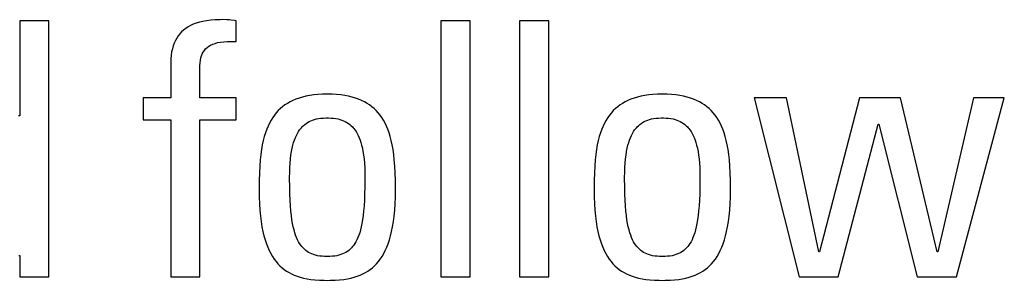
# Model space of a CAD drawing. Header units: millimetres. Extents: x -71 to 747, y -184 to 606.
# Tile 43 of 97: x 255.39 to 261.75, y 214.25 to 215.94. Entities that reach past the tile are written whole.
import ezdxf

# ---------------------------------------------------------------- set-up
doc = ezdxf.new("R2010")
doc.units = ezdxf.units.MM
doc.header["$LTSCALE"] = 30.734
doc.layers.get('0').update_dxf_attribs({"linetype": 'CONTINUOUS'})

msp = doc.modelspace()

# ---------------------------------------------------------------- linework, layer by layer
at = {"color": 7}
for p, q in [((255.5767, 215.9283), (255.3887, 215.9283)), ((255.3887, 215.9283), (255.3887, 215.3138)), ((255.5767, 214.2727), (255.5767, 215.9283)), ((256.4604, 215.8783), (256.4467, 215.8677)), ((256.4754, 215.888), (256.4604, 215.8783)), ((256.4916, 215.8969), (256.4754, 215.888)), ((256.5092, 215.905), (256.4916, 215.8969)), ((256.5282, 215.9122), (256.5092, 215.905)), ((256.5489, 215.9185), (256.5282, 215.9122)), ((256.5713, 215.9238), (256.5489, 215.9185)), ((256.5956, 215.9282), (256.5713, 215.9238)), ((256.6221, 215.9316), (256.5956, 215.9282)), ((256.6508, 215.9339), (256.6221, 215.9316)), ((256.6822, 215.9351), (256.6508, 215.9339)), ((256.6964, 215.9352), (256.6822, 215.9351)), ((256.727, 215.9346), (256.6964, 215.9352)), ((256.7403, 215.9338), (256.727, 215.9346)), ((256.7527, 215.9328), (256.7403, 215.9338)), ((256.7765, 215.9298), (256.7527, 215.9328)), ((256.7858, 215.9283), (256.7765, 215.9298)), ((256.7858, 215.793), (256.7858, 215.9283)), ((258.2961, 215.9283), (258.1081, 215.9283)), ((258.1081, 215.9283), (258.1081, 214.2727)), ((258.2961, 214.2727), (258.2961, 215.9283)), ((258.8043, 215.9283), (258.6164, 215.9283)), ((258.6164, 215.9283), (258.6164, 214.2727)), ((258.8043, 214.2727), (258.8043, 215.9283)), ((256.4024, 215.8162), (256.3938, 215.8008)), ((256.4119, 215.8305), (256.4024, 215.8162)), ((256.4225, 215.8439), (256.4119, 215.8305)), ((256.434, 215.8562), (256.4225, 215.8439)), ((256.4467, 215.8677), (256.434, 215.8562)), ((256.3797, 215.7664), (256.3742, 215.7472)), ((256.3862, 215.7842), (256.3797, 215.7664)), ((256.3938, 215.8008), (256.3862, 215.7842)), ((256.5893, 215.7462), (256.5987, 215.7549)), ((256.5987, 215.7549), (256.6093, 215.7629)), ((256.6093, 215.7629), (256.6151, 215.7666)), ((256.6151, 215.7666), (256.6212, 215.7701)), ((256.6212, 215.7701), (256.6347, 215.7765)), ((256.6347, 215.7765), (256.6498, 215.782)), ((256.6498, 215.782), (256.6667, 215.7866)), ((256.6667, 215.7866), (256.6856, 215.7902)), ((256.6856, 215.7902), (256.7067, 215.7928)), ((256.7067, 215.7928), (256.7302, 215.7942)), ((256.7302, 215.7942), (256.7565, 215.7943)), ((256.7565, 215.7943), (256.7858, 215.793)), ((256.3666, 215.7046), (256.3646, 215.6809)), ((256.3698, 215.7267), (256.3666, 215.7046)), ((256.3742, 215.7472), (256.3698, 215.7267)), ((256.5552, 215.673), (256.5584, 215.6883)), ((256.5584, 215.6883), (256.5626, 215.7021)), ((256.5626, 215.7021), (256.5678, 215.7147)), ((256.5678, 215.7147), (256.574, 215.7261)), ((256.574, 215.7261), (256.5811, 215.7366)), ((256.5811, 215.7366), (256.5893, 215.7462)), ((256.3646, 215.6809), (256.3639, 215.6555)), ((256.3639, 215.6555), (256.3639, 215.4308)), ((256.5519, 215.6279), (256.552, 215.6366)), ((256.5519, 215.4308), (256.5519, 215.6279)), ((256.552, 215.6366), (256.5531, 215.6559)), ((256.5531, 215.6559), (256.5552, 215.673)), ((257.214, 215.4347), (257.1924, 215.4282)), ((257.2368, 215.4403), (257.214, 215.4347)), ((257.2611, 215.445), (257.2368, 215.4403)), ((257.2869, 215.4487), (257.2611, 215.445)), ((257.3143, 215.4514), (257.2869, 215.4487)), ((257.3434, 215.4531), (257.3143, 215.4514)), ((257.3743, 215.4537), (257.3434, 215.4531)), ((257.4052, 215.4531), (257.3743, 215.4537)), ((257.4343, 215.4514), (257.4052, 215.4531)), ((257.4617, 215.4487), (257.4343, 215.4514)), ((257.4875, 215.445), (257.4617, 215.4487)), ((257.5118, 215.4403), (257.4875, 215.445)), ((257.5346, 215.4347), (257.5118, 215.4403)), ((257.5562, 215.4282), (257.5346, 215.4347)), ((259.377, 215.4347), (259.3555, 215.4282)), ((259.3999, 215.4403), (259.377, 215.4347)), ((259.4242, 215.445), (259.3999, 215.4403)), ((259.45, 215.4487), (259.4242, 215.445)), ((259.4774, 215.4514), (259.45, 215.4487)), ((259.5065, 215.4531), (259.4774, 215.4514)), ((259.5374, 215.4537), (259.5065, 215.4531)), ((259.5683, 215.4531), (259.5374, 215.4537)), ((259.5974, 215.4514), (259.5683, 215.4531)), ((259.6248, 215.4487), (259.5974, 215.4514)), ((259.6506, 215.445), (259.6248, 215.4487)), ((259.6748, 215.4403), (259.6506, 215.445)), ((259.6977, 215.4347), (259.6748, 215.4403)), ((259.7193, 215.4282), (259.6977, 215.4347)), ((256.3639, 215.4308), (256.185, 215.4308)), ((256.185, 215.4308), (256.185, 215.2886)), ((256.7858, 215.4308), (256.5519, 215.4308)), ((256.7858, 215.2886), (256.7858, 215.4308)), ((257.0862, 215.3722), (257.0719, 215.3599)), ((257.1015, 215.3835), (257.0862, 215.3722)), ((257.1176, 215.3941), (257.1015, 215.3835)), ((257.1347, 215.4039), (257.1176, 215.3941)), ((257.1529, 215.4128), (257.1347, 215.4039)), ((257.1721, 215.4209), (257.1529, 215.4128)), ((257.1924, 215.4282), (257.1721, 215.4209)), ((257.5766, 215.4209), (257.5562, 215.4282)), ((257.5958, 215.4128), (257.5766, 215.4209)), ((257.6139, 215.4039), (257.5958, 215.4128)), ((257.631, 215.3941), (257.6139, 215.4039)), ((257.6472, 215.3835), (257.631, 215.3941)), ((257.6624, 215.3722), (257.6472, 215.3835)), ((257.6768, 215.3599), (257.6624, 215.3722)), ((259.2493, 215.3722), (259.2349, 215.3599)), ((259.2645, 215.3835), (259.2493, 215.3722)), ((259.2807, 215.3941), (259.2645, 215.3835)), ((259.2978, 215.4039), (259.2807, 215.3941)), ((259.3159, 215.4128), (259.2978, 215.4039)), ((259.3351, 215.4209), (259.3159, 215.4128)), ((259.3555, 215.4282), (259.3351, 215.4209)), ((259.7396, 215.4209), (259.7193, 215.4282)), ((259.7588, 215.4128), (259.7396, 215.4209)), ((259.7769, 215.4039), (259.7588, 215.4128)), ((259.794, 215.3941), (259.7769, 215.4039)), ((259.8102, 215.3835), (259.794, 215.3941)), ((259.8254, 215.3722), (259.8102, 215.3835)), ((259.8398, 215.3599), (259.8254, 215.3722)), ((260.3399, 215.4308), (260.1312, 215.4308)), ((260.1312, 215.4308), (260.4201, 214.2727)), ((260.5485, 214.4333), (260.3399, 215.4308)), ((260.8099, 215.4308), (260.5531, 214.4333)), ((261.076, 215.4308), (260.8099, 215.4308)), ((261.3121, 214.4333), (261.076, 215.4308)), ((261.546, 215.4308), (261.3167, 214.4333)), ((261.436, 214.2727), (261.7455, 215.4308)), ((261.7455, 215.4308), (261.546, 215.4308)), ((255.3887, 215.3138), (255.3818, 215.3138)), ((257.0334, 215.3179), (257.022, 215.302)), ((257.0455, 215.3329), (257.0334, 215.3179)), ((257.0583, 215.3469), (257.0455, 215.3329)), ((257.0719, 215.3599), (257.0583, 215.3469)), ((257.6904, 215.3469), (257.6768, 215.3599)), ((257.7032, 215.3329), (257.6904, 215.3469)), ((257.7153, 215.3179), (257.7032, 215.3329)), ((257.7266, 215.302), (257.7153, 215.3179)), ((259.1964, 215.3179), (259.1851, 215.302)), ((259.2085, 215.3329), (259.1964, 215.3179)), ((259.2213, 215.3469), (259.2085, 215.3329)), ((259.2349, 215.3599), (259.2213, 215.3469)), ((259.8534, 215.3468), (259.8398, 215.3599)), ((259.8662, 215.3329), (259.8534, 215.3468)), ((259.8783, 215.3179), (259.8662, 215.3329)), ((259.8897, 215.3019), (259.8783, 215.3179)), ((256.185, 215.2886), (256.3639, 215.2886)), ((256.3639, 215.2886), (256.3639, 214.2727)), ((256.5519, 215.2886), (256.7858, 215.2886)), ((256.5519, 214.2727), (256.5519, 215.2886)), ((256.9919, 215.2472), (256.9832, 215.2264)), ((257.0013, 215.2667), (256.9919, 215.2472)), ((257.0113, 215.2849), (257.0013, 215.2667)), ((257.022, 215.302), (257.0113, 215.2849)), ((257.2114, 215.2413), (257.2199, 215.2497)), ((257.2199, 215.2497), (257.2287, 215.2574)), ((257.2287, 215.2574), (257.2379, 215.2644)), ((257.2379, 215.2644), (257.2476, 215.2707)), ((257.2476, 215.2707), (257.2578, 215.2764)), ((257.2578, 215.2764), (257.2686, 215.2815)), ((257.2686, 215.2815), (257.28, 215.286)), ((257.28, 215.286), (257.2921, 215.2899)), ((257.2921, 215.2899), (257.3049, 215.2931)), ((257.3049, 215.2931), (257.3186, 215.2958)), ((257.3186, 215.2958), (257.3333, 215.2978)), ((257.3333, 215.2978), (257.3491, 215.2992)), ((257.3491, 215.2992), (257.3663, 215.2999)), ((257.3663, 215.2999), (257.3743, 215.3)), ((257.3743, 215.3), (257.3824, 215.2999)), ((257.3824, 215.2999), (257.3995, 215.2992)), ((257.3995, 215.2992), (257.4154, 215.2978)), ((257.4154, 215.2978), (257.4301, 215.2958)), ((257.4301, 215.2958), (257.4438, 215.2931)), ((257.4438, 215.2931), (257.4566, 215.2899)), ((257.4566, 215.2899), (257.4687, 215.286)), ((257.4687, 215.286), (257.4801, 215.2815)), ((257.4801, 215.2815), (257.4908, 215.2764)), ((257.4908, 215.2764), (257.5011, 215.2707)), ((257.5011, 215.2707), (257.5108, 215.2644)), ((257.5108, 215.2644), (257.52, 215.2574)), ((257.52, 215.2574), (257.5288, 215.2497)), ((257.5288, 215.2497), (257.5373, 215.2413)), ((257.7373, 215.2849), (257.7266, 215.302)), ((257.7474, 215.2667), (257.7373, 215.2849)), ((257.7568, 215.2472), (257.7474, 215.2667)), ((257.7655, 215.2264), (257.7568, 215.2472)), ((259.1549, 215.2472), (259.1462, 215.2264)), ((259.1643, 215.2667), (259.1549, 215.2472)), ((259.1744, 215.2849), (259.1643, 215.2667)), ((259.1851, 215.302), (259.1744, 215.2849)), ((259.3744, 215.2413), (259.3829, 215.2497)), ((259.3829, 215.2497), (259.3917, 215.2574)), ((259.3917, 215.2574), (259.4009, 215.2644)), ((259.4009, 215.2644), (259.4106, 215.2707)), ((259.4106, 215.2707), (259.4209, 215.2764)), ((259.4209, 215.2764), (259.4316, 215.2815)), ((259.4316, 215.2815), (259.443, 215.286)), ((259.443, 215.286), (259.4551, 215.2899)), ((259.4551, 215.2899), (259.4679, 215.2931)), ((259.4679, 215.2931), (259.4816, 215.2958)), ((259.4816, 215.2958), (259.4963, 215.2978)), ((259.4963, 215.2978), (259.5122, 215.2992)), ((259.5122, 215.2992), (259.5293, 215.2999)), ((259.5293, 215.2999), (259.5374, 215.3)), ((259.5374, 215.3), (259.5454, 215.2999)), ((259.5454, 215.2999), (259.5626, 215.2992)), ((259.5626, 215.2992), (259.5784, 215.2978)), ((259.5784, 215.2978), (259.5931, 215.2958)), ((259.5931, 215.2958), (259.6068, 215.2931)), ((259.6068, 215.2931), (259.6196, 215.2899)), ((259.6196, 215.2899), (259.6317, 215.286)), ((259.6317, 215.286), (259.6431, 215.2815)), ((259.6431, 215.2815), (259.6538, 215.2764)), ((259.6538, 215.2764), (259.6641, 215.2707)), ((259.6641, 215.2707), (259.6738, 215.2644)), ((259.6738, 215.2644), (259.683, 215.2574)), ((259.683, 215.2574), (259.6918, 215.2497)), ((259.6918, 215.2497), (259.7003, 215.2413)), ((259.9004, 215.2849), (259.8897, 215.3019)), ((259.9104, 215.2667), (259.9004, 215.2849)), ((259.9198, 215.2472), (259.9104, 215.2667)), ((259.9285, 215.2264), (259.9198, 215.2472)), ((260.6723, 214.2727), (260.9315, 215.2588)), ((260.9315, 215.2588), (260.936, 215.2588)), ((260.936, 215.2588), (261.1837, 214.2727)), ((256.9677, 215.1801), (256.961, 215.1543)), ((256.9751, 215.2041), (256.9677, 215.1801)), ((256.9832, 215.2264), (256.9751, 215.2041)), ((257.1687, 215.1723), (257.1749, 215.1863)), ((257.1749, 215.1863), (257.1815, 215.1992)), ((257.1815, 215.1992), (257.1884, 215.2111)), ((257.1884, 215.2111), (257.1957, 215.222)), ((257.1957, 215.222), (257.2034, 215.2321)), ((257.2034, 215.2321), (257.2074, 215.2368)), ((257.2074, 215.2368), (257.2114, 215.2413)), ((257.5373, 215.2413), (257.5413, 215.2368)), ((257.5413, 215.2368), (257.5453, 215.232)), ((257.5453, 215.232), (257.553, 215.222)), ((257.553, 215.222), (257.5603, 215.2111)), ((257.5603, 215.2111), (257.5672, 215.1992)), ((257.5672, 215.1992), (257.5738, 215.1863)), ((257.5738, 215.1863), (257.58, 215.1722)), ((257.7736, 215.204), (257.7655, 215.2264)), ((257.781, 215.1801), (257.7736, 215.204)), ((257.7877, 215.1543), (257.781, 215.1801)), ((259.1307, 215.1801), (259.124, 215.1543)), ((259.1381, 215.204), (259.1307, 215.1801)), ((259.1462, 215.2264), (259.1381, 215.204)), ((259.3317, 215.1722), (259.3379, 215.1863)), ((259.3379, 215.1863), (259.3444, 215.1992)), ((259.3444, 215.1992), (259.3514, 215.2111)), ((259.3514, 215.2111), (259.3587, 215.222)), ((259.3587, 215.222), (259.3664, 215.232)), ((259.3664, 215.232), (259.3704, 215.2368)), ((259.3704, 215.2368), (259.3744, 215.2413)), ((259.7003, 215.2413), (259.7043, 215.2368)), ((259.7043, 215.2368), (259.7083, 215.2321)), ((259.7083, 215.2321), (259.716, 215.222)), ((259.716, 215.222), (259.7233, 215.2111)), ((259.7233, 215.2111), (259.7302, 215.1992)), ((259.7302, 215.1992), (259.7368, 215.1863)), ((259.7368, 215.1863), (259.743, 215.1723)), ((259.9366, 215.204), (259.9285, 215.2264)), ((259.944, 215.18), (259.9366, 215.204)), ((259.9507, 215.1542), (259.944, 215.18)), ((256.955, 215.1264), (256.9496, 215.0964)), ((256.961, 215.1543), (256.955, 215.1264)), ((257.1478, 215.1033), (257.1524, 215.1227)), ((257.1524, 215.1227), (257.1574, 215.1406)), ((257.1574, 215.1406), (257.1628, 215.157)), ((257.1628, 215.157), (257.1687, 215.1723)), ((257.58, 215.1722), (257.5859, 215.157)), ((257.5859, 215.157), (257.5913, 215.1405)), ((257.5913, 215.1405), (257.5963, 215.1227)), ((257.5963, 215.1227), (257.6009, 215.1033)), ((257.7937, 215.1264), (257.7877, 215.1543)), ((257.799, 215.0964), (257.7937, 215.1264)), ((259.118, 215.1264), (259.1127, 215.0964)), ((259.124, 215.1543), (259.118, 215.1264)), ((259.3108, 215.1033), (259.3154, 215.1227)), ((259.3154, 215.1227), (259.3204, 215.1405)), ((259.3204, 215.1405), (259.3258, 215.157)), ((259.3258, 215.157), (259.3317, 215.1722)), ((259.743, 215.1723), (259.7489, 215.157)), ((259.7489, 215.157), (259.7543, 215.1406)), ((259.7543, 215.1406), (259.7593, 215.1227)), ((259.7593, 215.1227), (259.7639, 215.1033)), ((259.9567, 215.1264), (259.9507, 215.1542)), ((259.962, 215.0963), (259.9567, 215.1264)), ((256.9451, 215.0637), (256.9412, 215.0279)), ((256.9496, 215.0964), (256.9451, 215.0637)), ((257.1371, 215.0349), (257.1401, 215.0595)), ((257.1401, 215.0595), (257.1437, 215.0823)), ((257.1437, 215.0823), (257.1478, 215.1033)), ((257.6009, 215.1033), (257.605, 215.0823)), ((257.605, 215.0823), (257.6086, 215.0595)), ((257.6086, 215.0595), (257.6116, 215.0349)), ((257.8036, 215.0637), (257.799, 215.0964)), ((257.8074, 215.028), (257.8036, 215.0637)), ((259.1081, 215.0637), (259.1042, 215.028)), ((259.1127, 215.0964), (259.1081, 215.0637)), ((259.3001, 215.0349), (259.3031, 215.0595)), ((259.3031, 215.0595), (259.3067, 215.0823)), ((259.3067, 215.0823), (259.3108, 215.1033)), ((259.7639, 215.1033), (259.768, 215.0823)), ((259.768, 215.0823), (259.7716, 215.0595)), ((259.7716, 215.0595), (259.7746, 215.0349)), ((259.9666, 215.0636), (259.962, 215.0963)), ((259.9705, 215.0279), (259.9666, 215.0636)), ((256.9382, 214.9886), (256.936, 214.9449)), ((256.9412, 215.0279), (256.9382, 214.9886)), ((257.1328, 214.9795), (257.1346, 215.0083)), ((257.1346, 215.0083), (257.1371, 215.0349)), ((257.6116, 215.0349), (257.6141, 215.0083)), ((257.6141, 215.0083), (257.6159, 214.9795)), ((257.8105, 214.9887), (257.8074, 215.028)), ((257.8127, 214.9449), (257.8105, 214.9887)), ((259.1012, 214.9887), (259.099, 214.9449)), ((259.1042, 215.028), (259.1012, 214.9887)), ((259.2958, 214.9795), (259.2976, 215.0083)), ((259.2976, 215.0083), (259.3001, 215.0349)), ((259.7746, 215.0349), (259.7771, 215.0083)), ((259.7771, 215.0083), (259.7789, 214.9795)), ((259.9735, 214.9886), (259.9705, 215.0279)), ((259.9757, 214.9448), (259.9735, 214.9886)), ((256.936, 214.9449), (256.9346, 214.8952)), ((257.1313, 214.9148), (257.1317, 214.9484)), ((257.1317, 214.9484), (257.1328, 214.9795)), ((257.6159, 214.9795), (257.617, 214.9484)), ((257.617, 214.9484), (257.6174, 214.9148)), ((257.8141, 214.8953), (257.8127, 214.9449)), ((259.099, 214.9449), (259.0976, 214.8953)), ((259.2943, 214.9148), (259.2947, 214.9484)), ((259.2947, 214.9484), (259.2958, 214.9795)), ((259.7789, 214.9795), (259.78, 214.9484)), ((259.78, 214.9484), (259.7804, 214.9148)), ((259.9771, 214.8952), (259.9757, 214.9448)), ((256.9346, 214.8952), (256.9341, 214.8372)), ((257.1313, 214.9078), (257.1313, 214.9148)), ((257.1317, 214.855), (257.1313, 214.9078)), ((257.6174, 214.9076), (257.6169, 214.8548)), ((257.6174, 214.9148), (257.6174, 214.9076)), ((257.8146, 214.8373), (257.8141, 214.8953)), ((259.0976, 214.8953), (259.0971, 214.8373)), ((259.2943, 214.9076), (259.2943, 214.9148)), ((259.2948, 214.8548), (259.2943, 214.9076)), ((259.7804, 214.9078), (259.7799, 214.855)), ((259.7804, 214.9148), (259.7804, 214.9078)), ((259.9776, 214.8372), (259.9771, 214.8952)), ((256.9341, 214.8372), (256.9341, 214.8345)), ((256.9341, 214.8345), (256.9347, 214.7875)), ((257.1329, 214.8086), (257.1317, 214.855)), ((257.1346, 214.7675), (257.1329, 214.8086)), ((257.6158, 214.8085), (257.6141, 214.7674)), ((257.6169, 214.8548), (257.6158, 214.8085)), ((257.814, 214.7875), (257.8146, 214.8345)), ((257.8146, 214.8345), (257.8146, 214.8373)), ((259.0971, 214.8373), (259.0971, 214.8345)), ((259.0971, 214.8345), (259.0977, 214.7875)), ((259.2959, 214.8084), (259.2948, 214.8548)), ((259.2976, 214.7674), (259.2959, 214.8084)), ((259.7788, 214.8086), (259.7771, 214.7675)), ((259.7799, 214.855), (259.7788, 214.8086)), ((259.977, 214.7875), (259.9776, 214.8345)), ((259.9776, 214.8345), (259.9776, 214.8372)), ((256.9347, 214.7875), (256.9363, 214.7438)), ((256.9363, 214.7438), (256.939, 214.703)), ((257.1368, 214.7309), (257.1346, 214.7675)), ((257.6141, 214.7674), (257.6119, 214.7308)), ((257.8097, 214.703), (257.8124, 214.7438)), ((257.8124, 214.7438), (257.814, 214.7875)), ((259.0977, 214.7875), (259.0993, 214.7438)), ((259.0993, 214.7438), (259.102, 214.703)), ((259.2998, 214.7308), (259.2976, 214.7674)), ((259.7771, 214.7675), (259.7749, 214.7309)), ((259.9727, 214.703), (259.9754, 214.7438)), ((259.9754, 214.7438), (259.977, 214.7875)), ((256.939, 214.703), (256.9427, 214.665)), ((257.1396, 214.698), (257.1368, 214.7309)), ((257.1428, 214.6685), (257.1396, 214.698)), ((257.6091, 214.698), (257.6059, 214.6685)), ((257.6119, 214.7308), (257.6091, 214.698)), ((257.806, 214.665), (257.8097, 214.703)), ((259.102, 214.703), (259.1057, 214.665)), ((259.3026, 214.6979), (259.2998, 214.7308)), ((259.3058, 214.6684), (259.3026, 214.6979)), ((259.7721, 214.698), (259.7689, 214.6685)), ((259.7749, 214.7309), (259.7721, 214.698)), ((259.969, 214.665), (259.9727, 214.703)), ((256.9427, 214.665), (256.9472, 214.6296)), ((256.9472, 214.6296), (256.9526, 214.5967)), ((257.1464, 214.6418), (257.1428, 214.6685)), ((257.1505, 214.6177), (257.1464, 214.6418)), ((257.1549, 214.5958), (257.1505, 214.6177)), ((257.5982, 214.6177), (257.5937, 214.5958)), ((257.6022, 214.6418), (257.5982, 214.6177)), ((257.6059, 214.6685), (257.6022, 214.6418)), ((257.7961, 214.5967), (257.8015, 214.6296)), ((257.8015, 214.6296), (257.806, 214.665)), ((259.1057, 214.665), (259.1102, 214.6296)), ((259.1102, 214.6296), (259.1156, 214.5967)), ((259.3094, 214.6418), (259.3058, 214.6684)), ((259.3135, 214.6176), (259.3094, 214.6418)), ((259.318, 214.5957), (259.3135, 214.6176)), ((259.7612, 214.6177), (259.7568, 214.5958)), ((259.7653, 214.6418), (259.7612, 214.6177)), ((259.7689, 214.6685), (259.7653, 214.6418)), ((259.9591, 214.5967), (259.9645, 214.6296)), ((259.9645, 214.6296), (259.969, 214.665)), ((256.9526, 214.5967), (256.9587, 214.5661)), ((256.9587, 214.5661), (256.9656, 214.5376)), ((257.1598, 214.5759), (257.1549, 214.5958)), ((257.1649, 214.5577), (257.1598, 214.5759)), ((257.1704, 214.5412), (257.1649, 214.5577)), ((257.5837, 214.5577), (257.5782, 214.5412)), ((257.5889, 214.5759), (257.5837, 214.5577)), ((257.5937, 214.5958), (257.5889, 214.5759)), ((257.7831, 214.5376), (257.79, 214.5661)), ((257.79, 214.5661), (257.7961, 214.5967)), ((259.1156, 214.5967), (259.1217, 214.5661)), ((259.1217, 214.5661), (259.1286, 214.5376)), ((259.3228, 214.5758), (259.318, 214.5957)), ((259.3279, 214.5577), (259.3228, 214.5758)), ((259.3334, 214.5412), (259.3279, 214.5577)), ((259.7468, 214.5577), (259.7413, 214.5412)), ((259.7519, 214.5759), (259.7468, 214.5577)), ((259.7568, 214.5958), (259.7519, 214.5759)), ((259.9461, 214.5376), (259.953, 214.5661)), ((259.953, 214.5661), (259.9591, 214.5967)), ((256.9656, 214.5376), (256.9732, 214.5112)), ((256.9732, 214.5112), (256.9814, 214.4866)), ((256.9814, 214.4866), (256.9903, 214.4637)), ((257.1762, 214.5261), (257.1704, 214.5412)), ((257.1824, 214.5123), (257.1762, 214.5261)), ((257.1889, 214.4997), (257.1824, 214.5123)), ((257.1957, 214.4881), (257.1889, 214.4997)), ((257.2028, 214.4776), (257.1957, 214.4881)), ((257.553, 214.4881), (257.5458, 214.4776)), ((257.5598, 214.4997), (257.553, 214.4881)), ((257.5663, 214.5123), (257.5598, 214.4997)), ((257.5724, 214.5261), (257.5663, 214.5123)), ((257.5782, 214.5412), (257.5724, 214.5261)), ((257.7584, 214.4637), (257.7673, 214.4866)), ((257.7673, 214.4866), (257.7755, 214.5112)), ((257.7755, 214.5112), (257.7831, 214.5376)), ((259.1286, 214.5376), (259.1362, 214.5112)), ((259.1362, 214.5112), (259.1444, 214.4866)), ((259.1444, 214.4866), (259.1533, 214.4637)), ((259.3393, 214.5261), (259.3334, 214.5412)), ((259.3454, 214.5123), (259.3393, 214.5261)), ((259.3519, 214.4997), (259.3454, 214.5123)), ((259.3587, 214.4881), (259.3519, 214.4997)), ((259.3658, 214.4775), (259.3587, 214.4881)), ((259.716, 214.4881), (259.7089, 214.4776)), ((259.7228, 214.4997), (259.716, 214.4881)), ((259.7293, 214.5123), (259.7228, 214.4997)), ((259.7355, 214.5261), (259.7293, 214.5123)), ((259.7413, 214.5412), (259.7355, 214.5261)), ((259.9214, 214.4637), (259.9303, 214.4866)), ((259.9303, 214.4866), (259.9385, 214.5112)), ((259.9385, 214.5112), (259.9461, 214.5376)), ((256.9903, 214.4637), (256.9997, 214.4425)), ((256.9997, 214.4425), (257.0098, 214.4228)), ((257.0098, 214.4228), (257.0204, 214.4045)), ((257.2103, 214.4679), (257.2028, 214.4776)), ((257.2181, 214.459), (257.2103, 214.4679)), ((257.2264, 214.4509), (257.2181, 214.459)), ((257.2351, 214.4434), (257.2264, 214.4509)), ((257.2443, 214.4367), (257.2351, 214.4434)), ((257.2539, 214.4306), (257.2443, 214.4367)), ((257.2641, 214.4251), (257.2539, 214.4306)), ((257.2749, 214.4203), (257.2641, 214.4251)), ((257.2864, 214.416), (257.2749, 214.4203)), ((257.2986, 214.4123), (257.2864, 214.416)), ((257.4622, 214.416), (257.45, 214.4123)), ((257.4737, 214.4203), (257.4622, 214.416)), ((257.4845, 214.4251), (257.4737, 214.4203)), ((257.4947, 214.4306), (257.4845, 214.4251)), ((257.5044, 214.4367), (257.4947, 214.4306)), ((257.5135, 214.4434), (257.5044, 214.4367)), ((257.5222, 214.4509), (257.5135, 214.4434)), ((257.5305, 214.459), (257.5222, 214.4509)), ((257.5384, 214.4679), (257.5305, 214.459)), ((257.5458, 214.4776), (257.5384, 214.4679)), ((257.7283, 214.4045), (257.7389, 214.4228)), ((257.7389, 214.4228), (257.749, 214.4425)), ((257.749, 214.4425), (257.7584, 214.4637)), ((259.1533, 214.4637), (259.1627, 214.4425)), ((259.1627, 214.4425), (259.1728, 214.4228)), ((259.1728, 214.4228), (259.1834, 214.4045)), ((259.3733, 214.4679), (259.3658, 214.4775)), ((259.3812, 214.459), (259.3733, 214.4679)), ((259.3894, 214.4509), (259.3812, 214.459)), ((259.3981, 214.4434), (259.3894, 214.4509)), ((259.4073, 214.4367), (259.3981, 214.4434)), ((259.417, 214.4306), (259.4073, 214.4367)), ((259.4272, 214.4251), (259.417, 214.4306)), ((259.438, 214.4202), (259.4272, 214.4251)), ((259.4494, 214.416), (259.438, 214.4202)), ((259.4617, 214.4123), (259.4494, 214.416)), ((259.6253, 214.416), (259.6131, 214.4123)), ((259.6368, 214.4203), (259.6253, 214.416)), ((259.6476, 214.4251), (259.6368, 214.4203)), ((259.6578, 214.4306), (259.6476, 214.4251)), ((259.6674, 214.4367), (259.6578, 214.4306)), ((259.6766, 214.4434), (259.6674, 214.4367)), ((259.6853, 214.4509), (259.6766, 214.4434)), ((259.6936, 214.459), (259.6853, 214.4509)), ((259.7014, 214.4679), (259.6936, 214.459)), ((259.7089, 214.4776), (259.7014, 214.4679)), ((259.8913, 214.4045), (259.9019, 214.4228)), ((259.9019, 214.4228), (259.912, 214.4425)), ((259.912, 214.4425), (259.9214, 214.4637)), ((260.5531, 214.4333), (260.5485, 214.4333)), ((261.3167, 214.4333), (261.3121, 214.4333)), ((255.3841, 214.4103), (255.3887, 214.4103)), ((255.3887, 214.4103), (255.3887, 214.2727)), ((257.0204, 214.4045), (257.0317, 214.3875)), ((257.0317, 214.3875), (257.0435, 214.3717)), ((257.0435, 214.3717), (257.0559, 214.3572)), ((257.0559, 214.3572), (257.0689, 214.3437)), ((257.3116, 214.4092), (257.2986, 214.4123)), ((257.3256, 214.4068), (257.3116, 214.4092)), ((257.3406, 214.405), (257.3256, 214.4068)), ((257.3568, 214.4039), (257.3406, 214.405)), ((257.3743, 214.4035), (257.3568, 214.4039)), ((257.3918, 214.4039), (257.3743, 214.4035)), ((257.408, 214.405), (257.3918, 214.4039)), ((257.423, 214.4068), (257.408, 214.405)), ((257.437, 214.4092), (257.423, 214.4068)), ((257.45, 214.4123), (257.437, 214.4092)), ((257.6798, 214.3437), (257.6928, 214.3572)), ((257.6928, 214.3572), (257.7052, 214.3718)), ((257.7052, 214.3718), (257.717, 214.3875)), ((257.717, 214.3875), (257.7283, 214.4045)), ((259.1834, 214.4045), (259.1947, 214.3875)), ((259.1947, 214.3875), (259.2065, 214.3718)), ((259.2065, 214.3718), (259.2189, 214.3572)), ((259.2189, 214.3572), (259.2319, 214.3437)), ((259.4747, 214.4092), (259.4617, 214.4123)), ((259.4887, 214.4068), (259.4747, 214.4092)), ((259.5037, 214.405), (259.4887, 214.4068)), ((259.5199, 214.4039), (259.5037, 214.405)), ((259.5374, 214.4035), (259.5199, 214.4039)), ((259.5549, 214.4039), (259.5374, 214.4035)), ((259.5711, 214.405), (259.5549, 214.4039)), ((259.5861, 214.4068), (259.5711, 214.405)), ((259.6001, 214.4092), (259.5861, 214.4068)), ((259.6131, 214.4123), (259.6001, 214.4092)), ((259.8428, 214.3437), (259.8558, 214.3572)), ((259.8558, 214.3572), (259.8682, 214.3717)), ((259.8682, 214.3717), (259.88, 214.3875)), ((259.88, 214.3875), (259.8913, 214.4045)), ((257.0689, 214.3437), (257.0825, 214.3313)), ((257.0825, 214.3313), (257.0968, 214.3199)), ((257.0968, 214.3199), (257.1118, 214.3094)), ((257.1118, 214.3094), (257.1276, 214.2998)), ((257.1276, 214.2998), (257.1442, 214.291)), ((257.1442, 214.291), (257.1618, 214.2831)), ((257.5869, 214.2831), (257.6045, 214.291)), ((257.6045, 214.291), (257.6211, 214.2998)), ((257.6211, 214.2998), (257.6369, 214.3094)), ((257.6369, 214.3094), (257.6519, 214.3199)), ((257.6519, 214.3199), (257.6662, 214.3313)), ((257.6662, 214.3313), (257.6798, 214.3437)), ((259.2319, 214.3437), (259.2455, 214.3313)), ((259.2455, 214.3313), (259.2598, 214.3199)), ((259.2598, 214.3199), (259.2748, 214.3094)), ((259.2748, 214.3094), (259.2906, 214.2998)), ((259.2906, 214.2998), (259.3072, 214.291)), ((259.3072, 214.291), (259.3248, 214.2831)), ((259.7499, 214.2831), (259.7675, 214.291)), ((259.7675, 214.291), (259.7841, 214.2998)), ((259.7841, 214.2998), (259.7999, 214.3094)), ((259.7999, 214.3094), (259.8149, 214.3199)), ((259.8149, 214.3199), (259.8292, 214.3313)), ((259.8292, 214.3313), (259.8428, 214.3437)), ((255.3887, 214.2727), (255.5767, 214.2727)), ((256.3639, 214.2727), (256.5519, 214.2727)), ((257.1618, 214.2831), (257.1804, 214.276)), ((257.1804, 214.276), (257.2002, 214.2698)), ((257.2002, 214.2698), (257.2213, 214.2643)), ((257.2213, 214.2643), (257.2439, 214.2597)), ((257.2439, 214.2597), (257.2682, 214.2559)), ((257.2682, 214.2559), (257.2945, 214.253)), ((257.2945, 214.253), (257.3233, 214.251)), ((257.3233, 214.251), (257.3551, 214.2499)), ((257.3551, 214.2499), (257.3743, 214.2498)), ((257.3743, 214.2498), (257.3936, 214.2499)), ((257.3936, 214.2499), (257.4254, 214.251)), ((257.4254, 214.251), (257.4541, 214.253)), ((257.4541, 214.253), (257.4805, 214.2559)), ((257.4805, 214.2559), (257.5048, 214.2597)), ((257.5048, 214.2597), (257.5274, 214.2643)), ((257.5274, 214.2643), (257.5485, 214.2698)), ((257.5485, 214.2698), (257.5683, 214.276)), ((257.5683, 214.276), (257.5869, 214.2831)), ((258.1081, 214.2727), (258.2961, 214.2727)), ((258.6164, 214.2727), (258.8043, 214.2727)), ((259.3248, 214.2831), (259.3434, 214.276)), ((259.3434, 214.276), (259.3632, 214.2698)), ((259.3632, 214.2698), (259.3843, 214.2643)), ((259.3843, 214.2643), (259.4069, 214.2597)), ((259.4069, 214.2597), (259.4312, 214.2559)), ((259.4312, 214.2559), (259.4575, 214.253)), ((259.4575, 214.253), (259.4863, 214.251)), ((259.4863, 214.251), (259.5181, 214.2499)), ((259.5181, 214.2499), (259.5374, 214.2498)), ((259.5374, 214.2498), (259.5566, 214.2499)), ((259.5566, 214.2499), (259.5884, 214.251)), ((259.5884, 214.251), (259.6172, 214.253)), ((259.6172, 214.253), (259.6435, 214.2559)), ((259.6435, 214.2559), (259.6678, 214.2597)), ((259.6678, 214.2597), (259.6904, 214.2643)), ((259.6904, 214.2643), (259.7115, 214.2698)), ((259.7115, 214.2698), (259.7313, 214.276)), ((259.7313, 214.276), (259.7499, 214.2831)), ((260.4201, 214.2727), (260.6723, 214.2727)), ((261.1837, 214.2727), (261.436, 214.2727))]:
    msp.add_line(p, q, dxfattribs=at)

doc.saveas('drawing.dxf')
